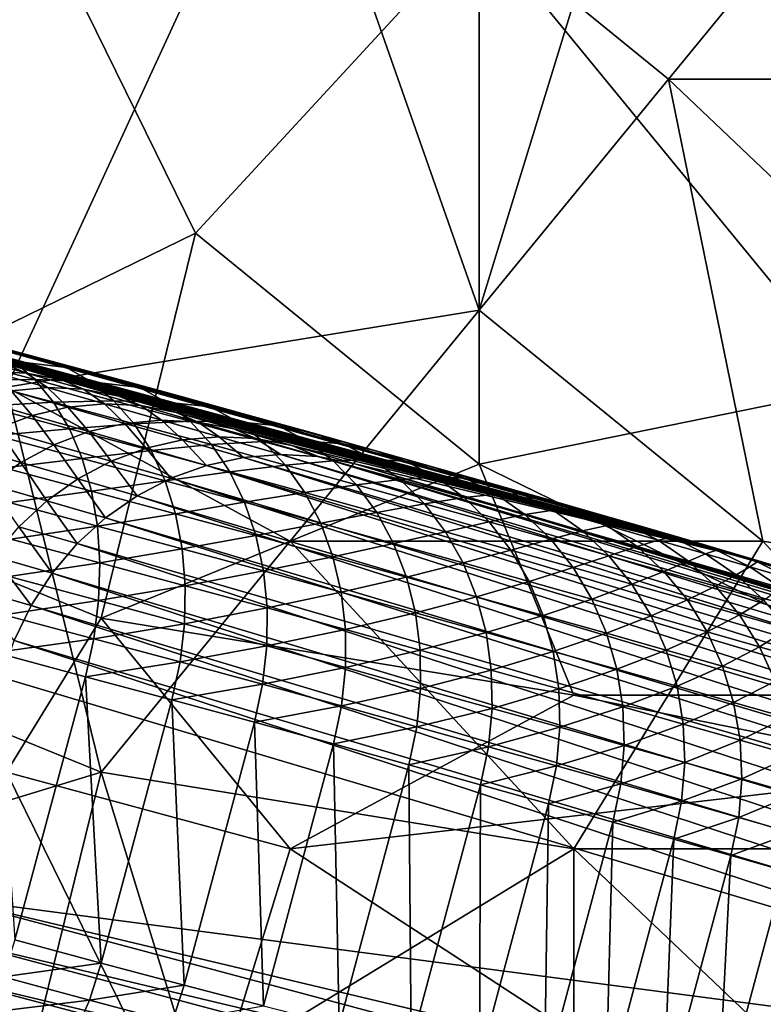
# Model space of a CAD drawing. Extents: x -0.7 to 0.7, y -0.35 to 0.35.
# Tile 151 of 226: x 0.455 to 0.485, y -0.2279 to -0.1882. Entities that reach past the tile are written whole.
import ezdxf

# ---------------------------------------------------------------- set-up
doc = ezdxf.new("R2010")
doc.units = 0

msp = doc.modelspace()

# ---------------------------------------------------------------- linework, layer by layer
for points in [[(0.45444, -0.203022, 0.436986), (0.465896, -0.178163, 0.437021), (0.450621, -0.178163, 0.437023)], [(0.45444, -0.203022, 0.436986), (0.473533, -0.199914, 0.436997), (0.465896, -0.178163, 0.437021)], [(0.473533, -0.199914, 0.436997), (0.477351, -0.187485, 0.437022), (0.465896, -0.178163, 0.437021)], [(0.442984, -0.206129, 0.412395), (0.45444, -0.181271, 0.412423), (0.462077, -0.196807, 0.412384)], [(0.462077, -0.196807, 0.412384), (0.45444, -0.181271, 0.412423), (0.473533, -0.184378, 0.412402)], [(0.48117, -0.190592, 0.436982), (0.488807, -0.181271, 0.43698), (0.477351, -0.187485, 0.437022)], [(0.48117, -0.190592, 0.436982), (0.500263, -0.190592, 0.436954), (0.488807, -0.181271, 0.43698)], [(0.473533, -0.206129, 0.412415), (0.462077, -0.196807, 0.412384), (0.473533, -0.184378, 0.412402)], [(0.488807, -0.203022, 0.412429), (0.473533, -0.184378, 0.412402), (0.500263, -0.187485, 0.412485)], [(0.473533, -0.206129, 0.412415), (0.473533, -0.184378, 0.412402), (0.488807, -0.203022, 0.412429)], [(0.398326, -0.186673, 0.353694), (0.446437, -0.199346, 0.394197), (0.484809, -0.210036, 0.32028)], [(0.404297, -0.188264, 0.350884), (0.398326, -0.186673, 0.353694), (0.484809, -0.210036, 0.32028)], [(0.473533, -0.199914, 0.436997), (0.48117, -0.190592, 0.436982), (0.477351, -0.187485, 0.437022)], [(0.40766, -0.189176, 0.349175), (0.404297, -0.188264, 0.350884), (0.484809, -0.210036, 0.32028)], [(0.410959, -0.190072, 0.347314), (0.40766, -0.189176, 0.349175), (0.484809, -0.210036, 0.32028)], [(0.41419, -0.190951, 0.345291), (0.410959, -0.190072, 0.347314), (0.484809, -0.210036, 0.32028)], [(0.484989, -0.209236, 0.436981), (0.48117, -0.190592, 0.436982), (0.473533, -0.199914, 0.436997)], [(0.48117, -0.190592, 0.436982), (0.504081, -0.212344, 0.436975), (0.500263, -0.190592, 0.436954)], [(0.484989, -0.209236, 0.436981), (0.504081, -0.212344, 0.436975), (0.48117, -0.190592, 0.436982)], [(0.41735, -0.191812, 0.343096), (0.41419, -0.190951, 0.345291), (0.484809, -0.210036, 0.32028)], [(0.420436, -0.192655, 0.340723), (0.41735, -0.191812, 0.343096), (0.484809, -0.210036, 0.32028)], [(0.423445, -0.193477, 0.338166), (0.420436, -0.192655, 0.340723), (0.484809, -0.210036, 0.32028)], [(0.426375, -0.19428, 0.33542), (0.423445, -0.193477, 0.338166), (0.484809, -0.210036, 0.32028)], [(0.429226, -0.195063, 0.332482), (0.426375, -0.19428, 0.33542), (0.484809, -0.210036, 0.32028)], [(0.431999, -0.195827, 0.329347), (0.429226, -0.195063, 0.332482), (0.484809, -0.210036, 0.32028)], [(0.434698, -0.196572, 0.326013), (0.431999, -0.195827, 0.329347), (0.484809, -0.210036, 0.32028)], [(0.484809, -0.210036, 0.32028), (0.437327, -0.1973, 0.322473), (0.434698, -0.196572, 0.326013)], [(0.458259, -0.212344, 0.41241), (0.442984, -0.206129, 0.412395), (0.462077, -0.196807, 0.412384)], [(0.458259, -0.212344, 0.41241), (0.462077, -0.196807, 0.412384), (0.473533, -0.206129, 0.412415)], [(0.484809, -0.210036, 0.32028), (0.439892, -0.198011, 0.318722), (0.437327, -0.1973, 0.322473)], [(0.484809, -0.210036, 0.32028), (0.442402, -0.19871, 0.314749), (0.439892, -0.198011, 0.318722)], [(0.484809, -0.210036, 0.32028), (0.444859, -0.199396, 0.310554), (0.442402, -0.19871, 0.314749)], [(0.484809, -0.210036, 0.32028), (0.447274, -0.200072, 0.306124), (0.444859, -0.199396, 0.310554)], [(0.446437, -0.199346, 0.394197), (0.452781, -0.20104, 0.388724), (0.458703, -0.202627, 0.382251)], [(0.446437, -0.199346, 0.394197), (0.458703, -0.202627, 0.382251), (0.469265, -0.205565, 0.366107)], [(0.446437, -0.199346, 0.394197), (0.469265, -0.205565, 0.366107), (0.484809, -0.210036, 0.32028)], [(0.465896, -0.209236, 0.437003), (0.473533, -0.199914, 0.436997), (0.45444, -0.203022, 0.436986)], [(0.484989, -0.209236, 0.436981), (0.473533, -0.199914, 0.436997), (0.465896, -0.209236, 0.437003)], [(0.484809, -0.210036, 0.32028), (0.449654, -0.200741, 0.301449), (0.447274, -0.200072, 0.306124)], [(0.484809, -0.210036, 0.32028), (0.452008, -0.201404, 0.296519), (0.449654, -0.200741, 0.301449)], [(0.453792, -0.201411, 0.389866), (0.455794, -0.201845, 0.385616), (0.452781, -0.20104, 0.388724)], [(0.452781, -0.20104, 0.388724), (0.455794, -0.201845, 0.385616), (0.458703, -0.202627, 0.382251)], [(0.484809, -0.210036, 0.32028), (0.454342, -0.202064, 0.291322), (0.452008, -0.201404, 0.296519)], [(0.454733, -0.201973, 0.390989), (0.456868, -0.202232, 0.386694), (0.453792, -0.201411, 0.389866)], [(0.453792, -0.201411, 0.389866), (0.456868, -0.202232, 0.386694), (0.455794, -0.201845, 0.385616)], [(0.452965, -0.202729, 0.396194), (0.455588, -0.202718, 0.392073), (0.452272, -0.201831, 0.395112)], [(0.452272, -0.201831, 0.395112), (0.455588, -0.202718, 0.392073), (0.454733, -0.201973, 0.390989)], [(0.453798, -0.202385, 0.284625), (0.452936, -0.201797, 0.290676), (0.455246, -0.202452, 0.28523)], [(0.455246, -0.202452, 0.28523), (0.452936, -0.201797, 0.290676), (0.454342, -0.202064, 0.291322)], [(0.456868, -0.202232, 0.386694), (0.458703, -0.202627, 0.382251), (0.455794, -0.201845, 0.385616)], [(0.455246, -0.202452, 0.28523), (0.454342, -0.202064, 0.291322), (0.456664, -0.202722, 0.285847)], [(0.484809, -0.210036, 0.32028), (0.456664, -0.202722, 0.285847), (0.454342, -0.202064, 0.291322)], [(0.455588, -0.202718, 0.392073), (0.45787, -0.202811, 0.387754), (0.454733, -0.201973, 0.390989)], [(0.454733, -0.201973, 0.390989), (0.45787, -0.202811, 0.387754), (0.456868, -0.202232, 0.386694)], [(0.45787, -0.202811, 0.387754), (0.459833, -0.20303, 0.383264), (0.456868, -0.202232, 0.386694)], [(0.456868, -0.202232, 0.386694), (0.459833, -0.20303, 0.383264), (0.458703, -0.202627, 0.382251)], [(0.452965, -0.202729, 0.396194), (0.456341, -0.203632, 0.393099), (0.455588, -0.202718, 0.392073)], [(0.454631, -0.203172, 0.278355), (0.453798, -0.202385, 0.284625), (0.456093, -0.203038, 0.278913)], [(0.456093, -0.203038, 0.278913), (0.453798, -0.202385, 0.284625), (0.455246, -0.202452, 0.28523)], [(0.456093, -0.203038, 0.278913), (0.455246, -0.202452, 0.28523), (0.457552, -0.203108, 0.279492)], [(0.457552, -0.203108, 0.279492), (0.455246, -0.202452, 0.28523), (0.456664, -0.202722, 0.285847)], [(0.456341, -0.203632, 0.393099), (0.458783, -0.203572, 0.388777), (0.455588, -0.202718, 0.392073)], [(0.455588, -0.202718, 0.392073), (0.458783, -0.203572, 0.388777), (0.45787, -0.202811, 0.387754)], [(0.457552, -0.203108, 0.279492), (0.456664, -0.202722, 0.285847), (0.458981, -0.203381, 0.280082)], [(0.484809, -0.210036, 0.32028), (0.458981, -0.203381, 0.280082), (0.456664, -0.202722, 0.285847)], [(0.459833, -0.20303, 0.383264), (0.461502, -0.203401, 0.378624), (0.458703, -0.202627, 0.382251)], [(0.458703, -0.202627, 0.382251), (0.461502, -0.203401, 0.378624), (0.464197, -0.20415, 0.374727)], [(0.458703, -0.202627, 0.382251), (0.464197, -0.20415, 0.374727), (0.469265, -0.205565, 0.366107)], [(0.458259, -0.218558, 0.436988), (0.45444, -0.203022, 0.436986), (0.435347, -0.209236, 0.437014)], [(0.453548, -0.203782, 0.397197), (0.456341, -0.203632, 0.393099), (0.452965, -0.202729, 0.396194)], [(0.458259, -0.218558, 0.436988), (0.465896, -0.209236, 0.437003), (0.45444, -0.203022, 0.436986)], [(0.456923, -0.203826, 0.27236), (0.454631, -0.203172, 0.278355), (0.456093, -0.203038, 0.278913)], [(0.456923, -0.203826, 0.27236), (0.456093, -0.203038, 0.278913), (0.458394, -0.203694, 0.272895)], [(0.458394, -0.203694, 0.272895), (0.456093, -0.203038, 0.278913), (0.457552, -0.203108, 0.279492)], [(0.458394, -0.203694, 0.272895), (0.457552, -0.203108, 0.279492), (0.459861, -0.203767, 0.27345)], [(0.459861, -0.203767, 0.27345), (0.457552, -0.203108, 0.279492), (0.458981, -0.203381, 0.280082)], [(0.458783, -0.203572, 0.388777), (0.460891, -0.203624, 0.384259), (0.45787, -0.202811, 0.387754)], [(0.45787, -0.202811, 0.387754), (0.460891, -0.203624, 0.384259), (0.459833, -0.20303, 0.383264)], [(0.460891, -0.203624, 0.384259), (0.462683, -0.203818, 0.379571), (0.459833, -0.20303, 0.383264)], [(0.459833, -0.20303, 0.383264), (0.462683, -0.203818, 0.379571), (0.461502, -0.203401, 0.378624)], [(0.492626, -0.215451, 0.412431), (0.473533, -0.206129, 0.412415), (0.488807, -0.203022, 0.412429)], [(0.455473, -0.20416, 0.271854), (0.45319, -0.203508, 0.277828), (0.454631, -0.203172, 0.278355)], [(0.454069, -0.20469, 0.271387), (0.45319, -0.203508, 0.277828), (0.455473, -0.20416, 0.271854)], [(0.455473, -0.20416, 0.271854), (0.454631, -0.203172, 0.278355), (0.456923, -0.203826, 0.27236)], [(0.459861, -0.203767, 0.27345), (0.458981, -0.203381, 0.280082), (0.461299, -0.204042, 0.274016)], [(0.484809, -0.210036, 0.32028), (0.461299, -0.204042, 0.274016), (0.458981, -0.203381, 0.280082)], [(0.462683, -0.203818, 0.379571), (0.464197, -0.20415, 0.374727), (0.461502, -0.203401, 0.378624)], [(0.453548, -0.203782, 0.397197), (0.456981, -0.2047, 0.394051), (0.456341, -0.203632, 0.393099)], [(0.454012, -0.204972, 0.398104), (0.456981, -0.2047, 0.394051), (0.453548, -0.203782, 0.397197)], [(0.457769, -0.204817, 0.265558), (0.455473, -0.20416, 0.271854), (0.456923, -0.203826, 0.27236)], [(0.456341, -0.203632, 0.393099), (0.459592, -0.204502, 0.389746), (0.458783, -0.203572, 0.388777)], [(0.456981, -0.2047, 0.394051), (0.459592, -0.204502, 0.389746), (0.456341, -0.203632, 0.393099)], [(0.459226, -0.204485, 0.266044), (0.456923, -0.203826, 0.27236), (0.458394, -0.203694, 0.272895)], [(0.457769, -0.204817, 0.265558), (0.456923, -0.203826, 0.27236), (0.459226, -0.204485, 0.266044)], [(0.459226, -0.204485, 0.266044), (0.458394, -0.203694, 0.272895), (0.460705, -0.204355, 0.266558)], [(0.460705, -0.204355, 0.266558), (0.458394, -0.203694, 0.272895), (0.459861, -0.203767, 0.27345)], [(0.459592, -0.204502, 0.389746), (0.461857, -0.204399, 0.38522), (0.458783, -0.203572, 0.388777)], [(0.458783, -0.203572, 0.388777), (0.461857, -0.204399, 0.38522), (0.460891, -0.203624, 0.384259)], [(0.460705, -0.204355, 0.266558), (0.459861, -0.203767, 0.27345), (0.46218, -0.20443, 0.267092)], [(0.46218, -0.20443, 0.267092), (0.459861, -0.203767, 0.27345), (0.461299, -0.204042, 0.274016)], [(0.461857, -0.204399, 0.38522), (0.46379, -0.204426, 0.380502), (0.460891, -0.203624, 0.384259)], [(0.460891, -0.203624, 0.384259), (0.46379, -0.204426, 0.380502), (0.462683, -0.203818, 0.379571)], [(0.46379, -0.204426, 0.380502), (0.465423, -0.204579, 0.375608), (0.462683, -0.203818, 0.379571)], [(0.462683, -0.203818, 0.379571), (0.465423, -0.204579, 0.375608), (0.464197, -0.20415, 0.374727)], [(0.456359, -0.205345, 0.265109), (0.454069, -0.20469, 0.271387), (0.455473, -0.20416, 0.271854)], [(0.456359, -0.205345, 0.265109), (0.455473, -0.20416, 0.271854), (0.457769, -0.204817, 0.265558)], [(0.46218, -0.20443, 0.267092), (0.461299, -0.204042, 0.274016), (0.463626, -0.204708, 0.267636)], [(0.484809, -0.210036, 0.32028), (0.463626, -0.204708, 0.267636), (0.461299, -0.204042, 0.274016)], [(0.465423, -0.204579, 0.375608), (0.466786, -0.204871, 0.370556), (0.464197, -0.20415, 0.374727)], [(0.464197, -0.20415, 0.374727), (0.466786, -0.204871, 0.370556), (0.469265, -0.205565, 0.366107)], [(0.45502, -0.20606, 0.264704), (0.452736, -0.205407, 0.270966), (0.454069, -0.20469, 0.271387)], [(0.454012, -0.204972, 0.398104), (0.457495, -0.205904, 0.394911), (0.456981, -0.2047, 0.394051)], [(0.45502, -0.20606, 0.264704), (0.454069, -0.20469, 0.271387), (0.456359, -0.205345, 0.265109)], [(0.456981, -0.2047, 0.394051), (0.460283, -0.205584, 0.390644), (0.459592, -0.204502, 0.389746)], [(0.457495, -0.205904, 0.394911), (0.460283, -0.205584, 0.390644), (0.456981, -0.2047, 0.394051)], [(0.460084, -0.205481, 0.258928), (0.457769, -0.204817, 0.265558), (0.459226, -0.204485, 0.266044)], [(0.461547, -0.205151, 0.259396), (0.459226, -0.204485, 0.266044), (0.460705, -0.204355, 0.266558)], [(0.460084, -0.205481, 0.258928), (0.459226, -0.204485, 0.266044), (0.461547, -0.205151, 0.259396)], [(0.459592, -0.204502, 0.389746), (0.462717, -0.205342, 0.38613), (0.461857, -0.204399, 0.38522)], [(0.460283, -0.205584, 0.390644), (0.462717, -0.205342, 0.38613), (0.459592, -0.204502, 0.389746)], [(0.461547, -0.205151, 0.259396), (0.460705, -0.204355, 0.266558), (0.463032, -0.205023, 0.259892)], [(0.463032, -0.205023, 0.259892), (0.460705, -0.204355, 0.266558), (0.46218, -0.20443, 0.267092)], [(0.462717, -0.205342, 0.38613), (0.464806, -0.205214, 0.3814), (0.461857, -0.204399, 0.38522)], [(0.461857, -0.204399, 0.38522), (0.464806, -0.205214, 0.3814), (0.46379, -0.204426, 0.380502)], [(0.463032, -0.205023, 0.259892), (0.46218, -0.20443, 0.267092), (0.464514, -0.2051, 0.260406)], [(0.464514, -0.2051, 0.260406), (0.46218, -0.20443, 0.267092), (0.463626, -0.204708, 0.267636)], [(0.464514, -0.2051, 0.260406), (0.463626, -0.204708, 0.267636), (0.465967, -0.205379, 0.260931)], [(0.484809, -0.210036, 0.32028), (0.465967, -0.205379, 0.260931), (0.463626, -0.204708, 0.267636)], [(0.464806, -0.205214, 0.3814), (0.466575, -0.205199, 0.376475), (0.46379, -0.204426, 0.380502)], [(0.46379, -0.204426, 0.380502), (0.466575, -0.205199, 0.376475), (0.465423, -0.204579, 0.375608)], [(0.466575, -0.205199, 0.376475), (0.468052, -0.205311, 0.371373), (0.465423, -0.204579, 0.375608)], [(0.465423, -0.204579, 0.375608), (0.468052, -0.205311, 0.371373), (0.466786, -0.204871, 0.370556)], [(0.454348, -0.206279, 0.3989), (0.457495, -0.205904, 0.394911), (0.454012, -0.204972, 0.398104)], [(0.458669, -0.206007, 0.258495), (0.456359, -0.205345, 0.265109), (0.457769, -0.204817, 0.265558)], [(0.458669, -0.206007, 0.258495), (0.457769, -0.204817, 0.265558), (0.460084, -0.205481, 0.258928)], [(0.464008, -0.205859, 0.252059), (0.461547, -0.205151, 0.259396), (0.463032, -0.205023, 0.259892)], [(0.464008, -0.205859, 0.252059), (0.463032, -0.205023, 0.259892), (0.465521, -0.205739, 0.252473)], [(0.465521, -0.205739, 0.252473), (0.463032, -0.205023, 0.259892), (0.464514, -0.2051, 0.260406)], [(0.465521, -0.205739, 0.252473), (0.464514, -0.2051, 0.260406), (0.467031, -0.205824, 0.252901)], [(0.467031, -0.205824, 0.252901), (0.464514, -0.2051, 0.260406), (0.465967, -0.205379, 0.260931)], [(0.468052, -0.205311, 0.371373), (0.469265, -0.205565, 0.366107), (0.466786, -0.204871, 0.370556)], [(0.453774, -0.20695, 0.264351), (0.452736, -0.205407, 0.270966), (0.45502, -0.20606, 0.264704)], [(0.457324, -0.206721, 0.258106), (0.45502, -0.20606, 0.264704), (0.456359, -0.205345, 0.265109)], [(0.457324, -0.206721, 0.258106), (0.456359, -0.205345, 0.265109), (0.458669, -0.206007, 0.258495)], [(0.46108, -0.206701, 0.251305), (0.458669, -0.206007, 0.258495), (0.460084, -0.205481, 0.258928)], [(0.462519, -0.206181, 0.251668), (0.460084, -0.205481, 0.258928), (0.461547, -0.205151, 0.259396)], [(0.46108, -0.206701, 0.251305), (0.460084, -0.205481, 0.258928), (0.462519, -0.206181, 0.251668)], [(0.460283, -0.205584, 0.390644), (0.463455, -0.206438, 0.386974), (0.462717, -0.205342, 0.38613)], [(0.462519, -0.206181, 0.251668), (0.461547, -0.205151, 0.259396), (0.464008, -0.205859, 0.252059)], [(0.462717, -0.205342, 0.38613), (0.465711, -0.20617, 0.382251), (0.464806, -0.205214, 0.3814)], [(0.463455, -0.206438, 0.386974), (0.465711, -0.20617, 0.382251), (0.462717, -0.205342, 0.38613)], [(0.464806, -0.205214, 0.3814), (0.467634, -0.205999, 0.377311), (0.466575, -0.205199, 0.376475)], [(0.465711, -0.20617, 0.382251), (0.467634, -0.205999, 0.377311), (0.464806, -0.205214, 0.3814)], [(0.467031, -0.205824, 0.252901), (0.465967, -0.205379, 0.260931), (0.468514, -0.206112, 0.253336)], [(0.484809, -0.210036, 0.32028), (0.468514, -0.206112, 0.253336), (0.465967, -0.205379, 0.260931)], [(0.467634, -0.205999, 0.377311), (0.469243, -0.205943, 0.372176), (0.466575, -0.205199, 0.376475)], [(0.466575, -0.205199, 0.376475), (0.469243, -0.205943, 0.372176), (0.468052, -0.205311, 0.371373)], [(0.469243, -0.205943, 0.372176), (0.470566, -0.206015, 0.366861), (0.468052, -0.205311, 0.371373)], [(0.468052, -0.205311, 0.371373), (0.470566, -0.206015, 0.366861), (0.469265, -0.205565, 0.366107)], [(0.454348, -0.206279, 0.3989), (0.457876, -0.207224, 0.395666), (0.457495, -0.205904, 0.394911)], [(0.457495, -0.205904, 0.394911), (0.460844, -0.206801, 0.391456), (0.460283, -0.205584, 0.390644)], [(0.457876, -0.207224, 0.395666), (0.460844, -0.206801, 0.391456), (0.457495, -0.205904, 0.394911)], [(0.460844, -0.206801, 0.391456), (0.463455, -0.206438, 0.386974), (0.460283, -0.205584, 0.390644)], [(0.516897, -0.22238, 0.006), (0.462519, -0.206181, 0.251668), (0.464008, -0.205859, 0.252059)], [(0.51816, -0.22199, 0.007408), (0.464008, -0.205859, 0.252059), (0.465521, -0.205739, 0.252473)], [(0.516897, -0.22238, 0.006), (0.464008, -0.205859, 0.252059), (0.51816, -0.22199, 0.007408)], [(0.51816, -0.22199, 0.007408), (0.465521, -0.205739, 0.252473), (0.519435, -0.2218, 0.008894)], [(0.519435, -0.2218, 0.008894), (0.465521, -0.205739, 0.252473), (0.467031, -0.205824, 0.252901)], [(0.519435, -0.2218, 0.008894), (0.467031, -0.205824, 0.252901), (0.5207, -0.221811, 0.010433)], [(0.5207, -0.221811, 0.010433), (0.467031, -0.205824, 0.252901), (0.468514, -0.206112, 0.253336)], [(0.470566, -0.206015, 0.366861), (0.471632, -0.206231, 0.361376), (0.469265, -0.205565, 0.366107)], [(0.469265, -0.205565, 0.366107), (0.471632, -0.206231, 0.361376), (0.473885, -0.206868, 0.356362)], [(0.469265, -0.205565, 0.366107), (0.473885, -0.206868, 0.356362), (0.478031, -0.208052, 0.345479)], [(0.469265, -0.205565, 0.366107), (0.478031, -0.208052, 0.345479), (0.484809, -0.210036, 0.32028)], [(0.45444, -0.218558, 0.412416), (0.442984, -0.206129, 0.412395), (0.458259, -0.212344, 0.41241)], [(0.456074, -0.20761, 0.257765), (0.453774, -0.20695, 0.264351), (0.45502, -0.20606, 0.264704)], [(0.45455, -0.20768, 0.39957), (0.457876, -0.207224, 0.395666), (0.454348, -0.206279, 0.3989)], [(0.456074, -0.20761, 0.257765), (0.45502, -0.20606, 0.264704), (0.457324, -0.206721, 0.258106)], [(0.459715, -0.207409, 0.250977), (0.457324, -0.206721, 0.258106), (0.458669, -0.206007, 0.258495)], [(0.458259, -0.212344, 0.41241), (0.473533, -0.206129, 0.412415), (0.477351, -0.215451, 0.412413)], [(0.459715, -0.207409, 0.250977), (0.458669, -0.206007, 0.258495), (0.46108, -0.206701, 0.251305)], [(0.515666, -0.222961, 0.004695), (0.46108, -0.206701, 0.251305), (0.462519, -0.206181, 0.251668)], [(0.515666, -0.222961, 0.004695), (0.462519, -0.206181, 0.251668), (0.516897, -0.22238, 0.006)], [(0.463455, -0.206438, 0.386974), (0.466492, -0.207277, 0.38304), (0.465711, -0.20617, 0.382251)], [(0.465711, -0.20617, 0.382251), (0.46858, -0.206967, 0.378103), (0.467634, -0.205999, 0.377311)], [(0.466492, -0.207277, 0.38304), (0.46858, -0.206967, 0.378103), (0.465711, -0.20617, 0.382251)], [(0.467634, -0.205999, 0.377311), (0.470339, -0.206754, 0.372951), (0.469243, -0.205943, 0.372176)], [(0.46858, -0.206967, 0.378103), (0.470339, -0.206754, 0.372951), (0.467634, -0.205999, 0.377311)], [(0.5207, -0.221811, 0.010433), (0.468514, -0.206112, 0.253336), (0.521933, -0.222025, 0.012)], [(0.528278, -0.223725, 0.012), (0.521933, -0.222025, 0.012), (0.468514, -0.206112, 0.253336)], [(0.484809, -0.210036, 0.32028), (0.528278, -0.223725, 0.012), (0.468514, -0.206112, 0.253336)], [(0.470339, -0.206754, 0.372951), (0.471792, -0.206656, 0.367601), (0.469243, -0.205943, 0.372176)], [(0.469243, -0.205943, 0.372176), (0.471792, -0.206656, 0.367601), (0.470566, -0.206015, 0.366861)], [(0.471792, -0.206656, 0.367601), (0.472964, -0.20669, 0.362069), (0.470566, -0.206015, 0.366861)], [(0.470566, -0.206015, 0.366861), (0.472964, -0.20669, 0.362069), (0.471632, -0.206231, 0.361376)], [(0.472964, -0.20669, 0.362069), (0.473885, -0.206868, 0.356362), (0.471632, -0.206231, 0.361376)], [(0.477351, -0.215451, 0.412413), (0.473533, -0.206129, 0.412415), (0.492626, -0.215451, 0.412431)], [(0.460844, -0.206801, 0.391456), (0.464059, -0.207666, 0.387737), (0.463455, -0.206438, 0.386974)], [(0.464059, -0.207666, 0.387737), (0.466492, -0.207277, 0.38304), (0.463455, -0.206438, 0.386974)], [(0.470339, -0.206754, 0.372951), (0.472922, -0.207476, 0.368317), (0.471792, -0.206656, 0.367601)], [(0.472922, -0.207476, 0.368317), (0.47422, -0.207339, 0.36275), (0.471792, -0.206656, 0.367601)], [(0.471792, -0.206656, 0.367601), (0.47422, -0.207339, 0.36275), (0.472964, -0.20669, 0.362069)], [(0.47422, -0.207339, 0.36275), (0.475243, -0.207334, 0.356996), (0.472964, -0.20669, 0.362069)], [(0.472964, -0.20669, 0.362069), (0.475243, -0.207334, 0.356996), (0.473885, -0.206868, 0.356362)], [(0.45494, -0.208659, 0.25748), (0.453774, -0.20695, 0.264351), (0.456074, -0.20761, 0.257765)], [(0.458447, -0.208293, 0.250689), (0.456074, -0.20761, 0.257765), (0.457324, -0.206721, 0.258106)], [(0.458447, -0.208293, 0.250689), (0.457324, -0.206721, 0.258106), (0.459715, -0.207409, 0.250977)], [(0.457876, -0.207224, 0.395666), (0.461266, -0.208131, 0.392168), (0.460844, -0.206801, 0.391456)], [(0.514489, -0.223725, 0.003515), (0.459715, -0.207409, 0.250977), (0.46108, -0.206701, 0.251305)], [(0.461266, -0.208131, 0.392168), (0.464059, -0.207666, 0.387737), (0.460844, -0.206801, 0.391456)], [(0.514489, -0.223725, 0.003515), (0.46108, -0.206701, 0.251305), (0.515666, -0.222961, 0.004695)], [(0.466492, -0.207277, 0.38304), (0.469398, -0.208084, 0.378837), (0.46858, -0.206967, 0.378103)], [(0.46858, -0.206967, 0.378103), (0.471322, -0.207731, 0.373685), (0.470339, -0.206754, 0.372951)], [(0.469398, -0.208084, 0.378837), (0.471322, -0.207731, 0.373685), (0.46858, -0.206967, 0.378103)], [(0.471322, -0.207731, 0.373685), (0.472922, -0.207476, 0.368317), (0.470339, -0.206754, 0.372951)], [(0.475243, -0.207334, 0.356996), (0.476018, -0.207475, 0.351063), (0.473885, -0.206868, 0.356362)], [(0.473885, -0.206868, 0.356362), (0.476018, -0.207475, 0.351063), (0.478031, -0.208052, 0.345479)], [(0.45455, -0.20768, 0.39957), (0.458116, -0.208635, 0.396302), (0.457876, -0.207224, 0.395666)], [(0.458116, -0.208635, 0.396302), (0.461266, -0.208131, 0.392168), (0.457876, -0.207224, 0.395666)], [(0.513387, -0.224659, 0.00248), (0.458447, -0.208293, 0.250689), (0.459715, -0.207409, 0.250977)], [(0.513387, -0.224659, 0.00248), (0.459715, -0.207409, 0.250977), (0.514489, -0.223725, 0.003515)], [(0.464059, -0.207666, 0.387737), (0.467133, -0.208516, 0.383753), (0.466492, -0.207277, 0.38304)], [(0.467133, -0.208516, 0.383753), (0.469398, -0.208084, 0.378837), (0.466492, -0.207277, 0.38304)], [(0.471322, -0.207731, 0.373685), (0.473936, -0.208462, 0.368994), (0.472922, -0.207476, 0.368317)], [(0.472922, -0.207476, 0.368317), (0.475379, -0.208168, 0.363407), (0.47422, -0.207339, 0.36275)], [(0.473936, -0.208462, 0.368994), (0.475379, -0.208168, 0.363407), (0.472922, -0.207476, 0.368317)], [(0.47422, -0.207339, 0.36275), (0.476525, -0.207991, 0.357619), (0.475243, -0.207334, 0.356996)], [(0.475379, -0.208168, 0.363407), (0.476525, -0.207991, 0.357619), (0.47422, -0.207339, 0.36275)], [(0.476525, -0.207991, 0.357619), (0.477399, -0.207948, 0.351641), (0.475243, -0.207334, 0.356996)], [(0.475243, -0.207334, 0.356996), (0.477399, -0.207948, 0.351641), (0.476018, -0.207475, 0.351063)], [(0.477399, -0.207948, 0.351641), (0.478031, -0.208052, 0.345479), (0.476018, -0.207475, 0.351063)], [(0.454616, -0.209152, 0.400104), (0.458116, -0.208635, 0.396302), (0.45455, -0.20768, 0.39957)], [(0.457299, -0.209338, 0.250447), (0.45494, -0.208659, 0.25748), (0.456074, -0.20761, 0.257765)], [(0.457299, -0.209338, 0.250447), (0.456074, -0.20761, 0.257765), (0.458447, -0.208293, 0.250689)], [(0.461266, -0.208131, 0.392168), (0.464517, -0.209006, 0.388406), (0.464059, -0.207666, 0.387737)], [(0.464517, -0.209006, 0.388406), (0.467133, -0.208516, 0.383753), (0.464059, -0.207666, 0.387737)], [(0.469398, -0.208084, 0.378837), (0.472173, -0.208857, 0.374366), (0.471322, -0.207731, 0.373685)], [(0.472173, -0.208857, 0.374366), (0.473936, -0.208462, 0.368994), (0.471322, -0.207731, 0.373685)], [(0.458116, -0.208635, 0.396302), (0.461541, -0.209553, 0.392769), (0.461266, -0.208131, 0.392168)], [(0.461541, -0.209553, 0.392769), (0.464517, -0.209006, 0.388406), (0.461266, -0.208131, 0.392168)], [(0.467133, -0.208516, 0.383753), (0.470074, -0.209332, 0.379501), (0.469398, -0.208084, 0.378837)], [(0.470074, -0.209332, 0.379501), (0.472173, -0.208857, 0.374366), (0.469398, -0.208084, 0.378837)], [(0.473936, -0.208462, 0.368994), (0.47642, -0.209161, 0.36403), (0.475379, -0.208168, 0.363407)], [(0.475379, -0.208168, 0.363407), (0.477708, -0.208826, 0.358221), (0.476525, -0.207991, 0.357619)], [(0.47642, -0.209161, 0.36403), (0.477708, -0.208826, 0.358221), (0.475379, -0.208168, 0.363407)], [(0.476525, -0.207991, 0.357619), (0.478704, -0.208611, 0.352208), (0.477399, -0.207948, 0.351641)], [(0.477708, -0.208826, 0.358221), (0.478704, -0.208611, 0.352208), (0.476525, -0.207991, 0.357619)], [(0.478704, -0.208611, 0.352208), (0.479431, -0.20853, 0.346002), (0.477399, -0.207948, 0.351641)], [(0.477399, -0.207948, 0.351641), (0.479431, -0.20853, 0.346002), (0.478031, -0.208052, 0.345479)], [(0.479431, -0.20853, 0.346002), (0.479917, -0.208596, 0.339611), (0.478031, -0.208052, 0.345479)], [(0.478031, -0.208052, 0.345479), (0.479917, -0.208596, 0.339611), (0.481678, -0.209109, 0.333453)], [(0.478031, -0.208052, 0.345479), (0.481678, -0.209109, 0.333453), (0.484809, -0.210036, 0.32028)], [(0.456289, -0.210526, 0.250254), (0.45394, -0.209851, 0.257256), (0.45494, -0.208659, 0.25748)], [(0.454616, -0.209152, 0.400104), (0.458212, -0.210115, 0.396808), (0.458116, -0.208635, 0.396302)], [(0.456289, -0.210526, 0.250254), (0.45494, -0.208659, 0.25748), (0.457299, -0.209338, 0.250447)], [(0.512588, -0.225373, 0.002358), (0.457299, -0.209338, 0.250447), (0.458447, -0.208293, 0.250689)], [(0.458212, -0.210115, 0.396808), (0.461541, -0.209553, 0.392769), (0.458116, -0.208635, 0.396302)], [(0.512588, -0.225373, 0.002358), (0.458447, -0.208293, 0.250689), (0.513387, -0.224659, 0.00248)], [(0.464517, -0.209006, 0.388406), (0.467626, -0.209866, 0.384379), (0.467133, -0.208516, 0.383753)], [(0.467626, -0.209866, 0.384379), (0.470074, -0.209332, 0.379501), (0.467133, -0.208516, 0.383753)], [(0.472173, -0.208857, 0.374366), (0.474816, -0.209597, 0.369622), (0.473936, -0.208462, 0.368994)], [(0.474816, -0.209597, 0.369622), (0.47642, -0.209161, 0.36403), (0.473936, -0.208462, 0.368994)], [(0.477708, -0.208826, 0.358221), (0.479909, -0.209452, 0.352756), (0.478704, -0.208611, 0.352208)], [(0.478704, -0.208611, 0.352208), (0.480754, -0.209198, 0.346517), (0.479431, -0.20853, 0.346002)], [(0.479909, -0.209452, 0.352756), (0.480754, -0.209198, 0.346517), (0.478704, -0.208611, 0.352208)], [(0.480754, -0.209198, 0.346517), (0.481334, -0.209079, 0.340083), (0.479431, -0.20853, 0.346002)], [(0.479431, -0.20853, 0.346002), (0.481334, -0.209079, 0.340083), (0.479917, -0.208596, 0.339611)], [(0.481334, -0.209079, 0.340083), (0.481678, -0.209109, 0.333453), (0.479917, -0.208596, 0.339611)], [(0.461541, -0.209553, 0.392769), (0.464824, -0.210436, 0.38897), (0.464517, -0.209006, 0.388406)], [(0.464824, -0.210436, 0.38897), (0.467626, -0.209866, 0.384379), (0.464517, -0.209006, 0.388406)], [(0.470074, -0.209332, 0.379501), (0.472879, -0.210114, 0.374981), (0.472173, -0.208857, 0.374366)], [(0.472879, -0.210114, 0.374981), (0.474816, -0.209597, 0.369622), (0.472173, -0.208857, 0.374366)], [(0.47642, -0.209161, 0.36403), (0.478773, -0.209827, 0.358791), (0.477708, -0.208826, 0.358221)], [(0.478773, -0.209827, 0.358791), (0.479909, -0.209452, 0.352756), (0.477708, -0.208826, 0.358221)], [(0.480754, -0.209198, 0.346517), (0.482674, -0.209752, 0.340548), (0.481334, -0.209079, 0.340083)], [(0.482674, -0.209752, 0.340548), (0.483109, -0.209596, 0.333876), (0.481334, -0.209079, 0.340083)], [(0.481334, -0.209079, 0.340083), (0.483109, -0.209596, 0.333876), (0.481678, -0.209109, 0.333453)], [(0.42771, -0.22788, 0.437008), (0.458259, -0.218558, 0.436988), (0.435347, -0.209236, 0.437014)], [(0.454544, -0.210669, 0.400492), (0.458212, -0.210115, 0.396808), (0.454616, -0.209152, 0.400104)], [(0.511265, -0.226978, 0.001687), (0.456289, -0.210526, 0.250254), (0.457299, -0.209338, 0.250447)], [(0.511265, -0.226978, 0.001687), (0.457299, -0.209338, 0.250447), (0.512588, -0.225373, 0.002358)], [(0.458259, -0.218558, 0.436988), (0.477351, -0.221665, 0.436996), (0.465896, -0.209236, 0.437003)], [(0.477351, -0.221665, 0.436996), (0.484989, -0.209236, 0.436981), (0.465896, -0.209236, 0.437003)], [(0.467626, -0.209866, 0.384379), (0.470596, -0.21069, 0.380084), (0.470074, -0.209332, 0.379501)], [(0.470596, -0.21069, 0.380084), (0.472879, -0.210114, 0.374981), (0.470074, -0.209332, 0.379501)], [(0.474816, -0.209597, 0.369622), (0.477326, -0.210303, 0.364607), (0.47642, -0.209161, 0.36403)], [(0.477326, -0.210303, 0.364607), (0.478773, -0.209827, 0.358791), (0.47642, -0.209161, 0.36403)], [(0.477351, -0.221665, 0.436996), (0.496444, -0.221665, 0.436971), (0.484989, -0.209236, 0.436981)], [(0.478773, -0.209827, 0.358791), (0.480994, -0.210458, 0.353275), (0.479909, -0.209452, 0.352756)], [(0.479909, -0.209452, 0.352756), (0.481978, -0.210045, 0.347013), (0.480754, -0.209198, 0.346517)], [(0.480994, -0.210458, 0.353275), (0.481978, -0.210045, 0.347013), (0.479909, -0.209452, 0.352756)], [(0.481978, -0.210045, 0.347013), (0.482674, -0.209752, 0.340548), (0.480754, -0.209198, 0.346517)], [(0.483109, -0.209596, 0.333876), (0.483309, -0.209589, 0.327009), (0.481678, -0.209109, 0.333453)], [(0.481678, -0.209109, 0.333453), (0.483309, -0.209589, 0.327009), (0.484809, -0.210036, 0.32028)], [(0.496444, -0.221665, 0.436971), (0.504081, -0.212344, 0.436975), (0.484989, -0.209236, 0.436981)], [(0.455435, -0.211837, 0.250114), (0.453093, -0.211164, 0.257095), (0.45394, -0.209851, 0.257256)], [(0.455435, -0.211837, 0.250114), (0.45394, -0.209851, 0.257256), (0.456289, -0.210526, 0.250254)], [(0.458212, -0.210115, 0.396808), (0.461664, -0.21104, 0.393246), (0.461541, -0.209553, 0.392769)], [(0.461664, -0.21104, 0.393246), (0.464824, -0.210436, 0.38897), (0.461541, -0.209553, 0.392769)], [(0.464824, -0.210436, 0.38897), (0.46796, -0.211303, 0.384906), (0.467626, -0.209866, 0.384379)], [(0.46796, -0.211303, 0.384906), (0.470596, -0.21069, 0.380084), (0.467626, -0.209866, 0.384379)], [(0.472879, -0.210114, 0.374981), (0.475549, -0.210861, 0.37019), (0.474816, -0.209597, 0.369622)], [(0.475549, -0.210861, 0.37019), (0.477326, -0.210303, 0.364607), (0.474816, -0.209597, 0.369622)], [(0.477326, -0.210303, 0.364607), (0.479702, -0.210975, 0.359319), (0.478773, -0.209827, 0.358791)], [(0.479702, -0.210975, 0.359319), (0.480994, -0.210458, 0.353275), (0.478773, -0.209827, 0.358791)], [(0.481978, -0.210045, 0.347013), (0.483912, -0.210603, 0.340999), (0.482674, -0.209752, 0.340548)], [(0.482674, -0.209752, 0.340548), (0.484462, -0.210273, 0.334294), (0.483109, -0.209596, 0.333876)], [(0.483912, -0.210603, 0.340999), (0.484462, -0.210273, 0.334294), (0.482674, -0.209752, 0.340548)], [(0.483109, -0.209596, 0.333876), (0.484752, -0.210079, 0.327386), (0.483309, -0.209589, 0.327009)], [(0.484462, -0.210273, 0.334294), (0.484752, -0.210079, 0.327386), (0.483109, -0.209596, 0.333876)], [(0.484752, -0.210079, 0.327386), (0.484809, -0.210036, 0.32028), (0.483309, -0.209589, 0.327009)], [(0.454544, -0.210669, 0.400492), (0.458161, -0.211638, 0.397176), (0.458212, -0.210115, 0.396808)], [(0.458161, -0.211638, 0.397176), (0.461664, -0.21104, 0.393246), (0.458212, -0.210115, 0.396808)], [(0.470596, -0.21069, 0.380084), (0.473428, -0.21148, 0.375521), (0.472879, -0.210114, 0.374981)], [(0.473428, -0.21148, 0.375521), (0.475549, -0.210861, 0.37019), (0.472879, -0.210114, 0.374981)], [(0.480994, -0.210458, 0.353275), (0.483081, -0.211056, 0.347484), (0.481978, -0.210045, 0.347013)], [(0.483081, -0.211056, 0.347484), (0.483912, -0.210603, 0.340999), (0.481978, -0.210045, 0.347013)], [(0.483912, -0.210603, 0.340999), (0.485714, -0.211128, 0.334698), (0.484462, -0.210273, 0.334294)], [(0.484462, -0.210273, 0.334294), (0.486116, -0.210759, 0.327759), (0.484752, -0.210079, 0.327386)], [(0.485714, -0.211128, 0.334698), (0.486116, -0.210759, 0.327759), (0.484462, -0.210273, 0.334294)], [(0.484752, -0.210079, 0.327386), (0.486261, -0.210529, 0.320614), (0.484809, -0.210036, 0.32028)], [(0.486116, -0.210759, 0.327759), (0.486261, -0.210529, 0.320614), (0.484752, -0.210079, 0.327386)], [(0.486261, -0.210529, 0.320614), (0.486141, -0.210439, 0.313434), (0.484809, -0.210036, 0.32028)], [(0.484809, -0.210036, 0.32028), (0.486141, -0.210439, 0.313434), (0.528278, -0.223725, 0.012)], [(0.454335, -0.212206, 0.400727), (0.458161, -0.211638, 0.397176), (0.454544, -0.210669, 0.400492)], [(0.510509, -0.228303, 0.001177), (0.455435, -0.211837, 0.250114), (0.456289, -0.210526, 0.250254)], [(0.510509, -0.228303, 0.001177), (0.456289, -0.210526, 0.250254), (0.511265, -0.226978, 0.001687)], [(0.461664, -0.21104, 0.393246), (0.464972, -0.21193, 0.389419), (0.464824, -0.210436, 0.38897)], [(0.464972, -0.21193, 0.389419), (0.46796, -0.211303, 0.384906), (0.464824, -0.210436, 0.38897)], [(0.475549, -0.210861, 0.37019), (0.478082, -0.211574, 0.365129), (0.477326, -0.210303, 0.364607)], [(0.478082, -0.211574, 0.365129), (0.479702, -0.210975, 0.359319), (0.477326, -0.210303, 0.364607)], [(0.479702, -0.210975, 0.359319), (0.481942, -0.211612, 0.353756), (0.480994, -0.210458, 0.353275)], [(0.481942, -0.211612, 0.353756), (0.483081, -0.211056, 0.347484), (0.480994, -0.210458, 0.353275)], [(0.483081, -0.211056, 0.347484), (0.485029, -0.211618, 0.341427), (0.483912, -0.210603, 0.340999)], [(0.485029, -0.211618, 0.341427), (0.485714, -0.211128, 0.334698), (0.483912, -0.210603, 0.340999)], [(0.458161, -0.211638, 0.397176), (0.461633, -0.212569, 0.393594), (0.461664, -0.21104, 0.393246)], [(0.461633, -0.212569, 0.393594), (0.464972, -0.21193, 0.389419), (0.461664, -0.21104, 0.393246)], [(0.46796, -0.211303, 0.384906), (0.470956, -0.212135, 0.380574), (0.470596, -0.21069, 0.380084)], [(0.470956, -0.212135, 0.380574), (0.473428, -0.21148, 0.375521), (0.470596, -0.21069, 0.380084)], [(0.473428, -0.21148, 0.375521), (0.476121, -0.212233, 0.370689), (0.475549, -0.210861, 0.37019)], [(0.476121, -0.212233, 0.370689), (0.478082, -0.211574, 0.365129), (0.475549, -0.210861, 0.37019)], [(0.478082, -0.211574, 0.365129), (0.480477, -0.212251, 0.359796), (0.479702, -0.210975, 0.359319)], [(0.480477, -0.212251, 0.359796), (0.481942, -0.211612, 0.353756), (0.479702, -0.210975, 0.359319)], [(0.481942, -0.211612, 0.353756), (0.484044, -0.212214, 0.34792), (0.483081, -0.211056, 0.347484)], [(0.484044, -0.212214, 0.34792), (0.485029, -0.211618, 0.341427), (0.483081, -0.211056, 0.347484)], [(0.454752, -0.213248, 0.250029), (0.453093, -0.211164, 0.257095), (0.455435, -0.211837, 0.250114)], [(0.464972, -0.21193, 0.389419), (0.468131, -0.212804, 0.385325), (0.46796, -0.211303, 0.384906)], [(0.468131, -0.212804, 0.385325), (0.470956, -0.212135, 0.380574), (0.46796, -0.211303, 0.384906)], [(0.454335, -0.212206, 0.400727), (0.457966, -0.213178, 0.397399), (0.458161, -0.211638, 0.397176)], [(0.509891, -0.229707, 0.00087), (0.454752, -0.213248, 0.250029), (0.455435, -0.211837, 0.250114)], [(0.509891, -0.229707, 0.00087), (0.455435, -0.211837, 0.250114), (0.510509, -0.228303, 0.001177)], [(0.457966, -0.213178, 0.397399), (0.461633, -0.212569, 0.393594), (0.458161, -0.211638, 0.397176)], [(0.470956, -0.212135, 0.380574), (0.47381, -0.21293, 0.375975), (0.473428, -0.21148, 0.375521)], [(0.47381, -0.21293, 0.375975), (0.476121, -0.212233, 0.370689), (0.473428, -0.21148, 0.375521)], [(0.476121, -0.212233, 0.370689), (0.478674, -0.212951, 0.365587), (0.478082, -0.211574, 0.365129)], [(0.478674, -0.212951, 0.365587), (0.480477, -0.212251, 0.359796), (0.478082, -0.211574, 0.365129)], [(0.480477, -0.212251, 0.359796), (0.482734, -0.212893, 0.354192), (0.481942, -0.211612, 0.353756)], [(0.482734, -0.212893, 0.354192), (0.484044, -0.212214, 0.34792), (0.481942, -0.211612, 0.353756)], [(0.484044, -0.212214, 0.34792), (0.486004, -0.21278, 0.341825), (0.485029, -0.211618, 0.341427)], [(0.453994, -0.213735, 0.400806), (0.457966, -0.213178, 0.397399), (0.454335, -0.212206, 0.400727)], [(0.461633, -0.212569, 0.393594), (0.46496, -0.213464, 0.389745), (0.464972, -0.21193, 0.389419)], [(0.46496, -0.213464, 0.389745), (0.468131, -0.212804, 0.385325), (0.464972, -0.21193, 0.389419)], [(0.468131, -0.212804, 0.385325), (0.471147, -0.213641, 0.380965), (0.470956, -0.212135, 0.380574)], [(0.471147, -0.213641, 0.380965), (0.47381, -0.21293, 0.375975), (0.470956, -0.212135, 0.380574)], [(0.47381, -0.21293, 0.375975), (0.476522, -0.213689, 0.371108), (0.476121, -0.212233, 0.370689)], [(0.476522, -0.213689, 0.371108), (0.478674, -0.212951, 0.365587), (0.476121, -0.212233, 0.370689)], [(0.478674, -0.212951, 0.365587), (0.481087, -0.213633, 0.360215), (0.480477, -0.212251, 0.359796)], [(0.481087, -0.213633, 0.360215), (0.482734, -0.212893, 0.354192), (0.480477, -0.212251, 0.359796)], [(0.482734, -0.212893, 0.354192), (0.484852, -0.213499, 0.348315), (0.484044, -0.212214, 0.34792)], [(0.484852, -0.213499, 0.348315), (0.486004, -0.21278, 0.341825), (0.484044, -0.212214, 0.34792)], [(0.465896, -0.221665, 0.412424), (0.45444, -0.218558, 0.412416), (0.458259, -0.212344, 0.41241)], [(0.457966, -0.213178, 0.397399), (0.46145, -0.214112, 0.393804), (0.461633, -0.212569, 0.393594)], [(0.465896, -0.221665, 0.412424), (0.458259, -0.212344, 0.41241), (0.477351, -0.215451, 0.412413)], [(0.46145, -0.214112, 0.393804), (0.46496, -0.213464, 0.389745), (0.461633, -0.212569, 0.393594)], [(0.46496, -0.213464, 0.389745), (0.468135, -0.214342, 0.38563), (0.468131, -0.212804, 0.385325)], [(0.468135, -0.214342, 0.38563), (0.471147, -0.213641, 0.380965), (0.468131, -0.212804, 0.385325)], [(0.471147, -0.213641, 0.380965), (0.474019, -0.214441, 0.376337), (0.47381, -0.21293, 0.375975)], [(0.474019, -0.214441, 0.376337), (0.476522, -0.213689, 0.371108), (0.47381, -0.21293, 0.375975)], [(0.476522, -0.213689, 0.371108), (0.479093, -0.214412, 0.365973), (0.478674, -0.212951, 0.365587)], [(0.479093, -0.214412, 0.365973), (0.481087, -0.213633, 0.360215), (0.478674, -0.212951, 0.365587)], [(0.481087, -0.213633, 0.360215), (0.483359, -0.21428, 0.354573), (0.482734, -0.212893, 0.354192)], [(0.483359, -0.21428, 0.354573), (0.484852, -0.213499, 0.348315), (0.482734, -0.212893, 0.354192)], [(0.484852, -0.213499, 0.348315), (0.486822, -0.214069, 0.342186), (0.486004, -0.21278, 0.341825)], [(0.453994, -0.213735, 0.400806), (0.457628, -0.214709, 0.397474), (0.457966, -0.213178, 0.397399)], [(0.509415, -0.231179, 0.000765), (0.454251, -0.214736, 0.25), (0.454752, -0.213248, 0.250029)], [(0.509415, -0.231179, 0.000765), (0.454752, -0.213248, 0.250029), (0.509891, -0.229707, 0.00087)], [(0.457628, -0.214709, 0.397474), (0.46145, -0.214112, 0.393804), (0.457966, -0.213178, 0.397399)], [(0.453994, -0.213735, 0.400806), (0.454781, -0.225334, 0.397474), (0.457628, -0.214709, 0.397474)], [(0.46145, -0.214112, 0.393804), (0.464787, -0.21501, 0.389943), (0.46496, -0.213464, 0.389745)], [(0.464787, -0.21501, 0.389943), (0.468135, -0.214342, 0.38563), (0.46496, -0.213464, 0.389745)], [(0.468135, -0.214342, 0.38563), (0.471166, -0.215183, 0.381249), (0.471147, -0.213641, 0.380965)], [(0.471166, -0.215183, 0.381249), (0.474019, -0.214441, 0.376337), (0.471147, -0.213641, 0.380965)], [(0.474019, -0.214441, 0.376337), (0.476746, -0.215205, 0.371442), (0.476522, -0.213689, 0.371108)], [(0.476746, -0.215205, 0.371442), (0.479093, -0.214412, 0.365973), (0.476522, -0.213689, 0.371108)], [(0.479093, -0.214412, 0.365973), (0.48152, -0.215098, 0.360568), (0.481087, -0.213633, 0.360215)], [(0.48152, -0.215098, 0.360568), (0.483359, -0.21428, 0.354573), (0.481087, -0.213633, 0.360215)], [(0.483359, -0.21428, 0.354573), (0.485489, -0.21489, 0.34866), (0.484852, -0.213499, 0.348315)], [(0.485489, -0.21489, 0.34866), (0.486822, -0.214069, 0.342186), (0.484852, -0.213499, 0.348315)], [(0.457628, -0.214709, 0.397474), (0.461117, -0.215644, 0.393875), (0.46145, -0.214112, 0.393804)], [(0.461117, -0.215644, 0.393875), (0.464787, -0.21501, 0.389943), (0.46145, -0.214112, 0.393804)], [(0.464787, -0.21501, 0.389943), (0.467973, -0.215891, 0.385816), (0.468135, -0.214342, 0.38563)], [(0.467973, -0.215891, 0.385816), (0.471166, -0.215183, 0.381249), (0.468135, -0.214342, 0.38563)], [(0.471166, -0.215183, 0.381249), (0.47405, -0.215987, 0.376601), (0.474019, -0.214441, 0.376337)], [(0.47405, -0.215987, 0.376601), (0.476746, -0.215205, 0.371442), (0.474019, -0.214441, 0.376337)], [(0.476746, -0.215205, 0.371442), (0.47933, -0.215931, 0.36628), (0.479093, -0.214412, 0.365973)], [(0.47933, -0.215931, 0.36628), (0.48152, -0.215098, 0.360568), (0.479093, -0.214412, 0.365973)], [(0.48152, -0.215098, 0.360568), (0.483805, -0.215748, 0.354895), (0.483359, -0.21428, 0.354573)], [(0.483805, -0.215748, 0.354895), (0.485489, -0.21489, 0.34866), (0.483359, -0.21428, 0.354573)], [(0.509415, -0.231179, 0.000765), (0.45187, -0.223622, 0.25), (0.454251, -0.214736, 0.25)], [(0.457628, -0.214709, 0.397474), (0.454781, -0.225334, 0.397474), (0.45827, -0.226269, 0.393875)], [(0.457628, -0.214709, 0.397474), (0.45827, -0.226269, 0.393875), (0.461117, -0.215644, 0.393875)], [(0.461117, -0.215644, 0.393875), (0.464458, -0.216543, 0.39001), (0.464787, -0.21501, 0.389943)], [(0.464458, -0.216543, 0.39001), (0.467973, -0.215891, 0.385816), (0.464787, -0.21501, 0.389943)], [(0.483805, -0.215748, 0.354895), (0.485946, -0.216361, 0.348952), (0.485489, -0.21489, 0.34866)], [(0.467973, -0.215891, 0.385816), (0.471012, -0.216735, 0.381421), (0.471166, -0.215183, 0.381249)], [(0.471012, -0.216735, 0.381421), (0.47405, -0.215987, 0.376601), (0.471166, -0.215183, 0.381249)], [(0.47405, -0.215987, 0.376601), (0.47679, -0.216753, 0.371685), (0.476746, -0.215205, 0.371442)], [(0.47679, -0.216753, 0.371685), (0.47933, -0.215931, 0.36628), (0.476746, -0.215205, 0.371442)], [(0.47933, -0.215931, 0.36628), (0.48177, -0.216621, 0.360849), (0.48152, -0.215098, 0.360568)], [(0.48177, -0.216621, 0.360849), (0.483805, -0.215748, 0.354895), (0.48152, -0.215098, 0.360568)], [(0.461117, -0.215644, 0.393875), (0.45827, -0.226269, 0.393875), (0.461613, -0.227161, 0.39001)], [(0.461117, -0.215644, 0.393875), (0.461613, -0.227161, 0.39001), (0.464458, -0.216543, 0.39001)], [(0.492626, -0.218558, 0.412423), (0.465896, -0.221665, 0.412424), (0.477351, -0.215451, 0.412413)], [(0.477351, -0.215451, 0.412413), (0.492626, -0.215451, 0.412431), (0.492626, -0.218558, 0.412423)], [(0.48177, -0.216621, 0.360849), (0.484064, -0.217273, 0.35515), (0.483805, -0.215748, 0.354895)], [(0.484064, -0.217273, 0.35515), (0.485946, -0.216361, 0.348952), (0.483805, -0.215748, 0.354895)], [(0.464458, -0.216543, 0.39001), (0.467647, -0.217425, 0.385878), (0.467973, -0.215891, 0.385816)], [(0.467647, -0.217425, 0.385878), (0.471012, -0.216735, 0.381421), (0.467973, -0.215891, 0.385816)], [(0.471012, -0.216735, 0.381421), (0.473905, -0.217541, 0.37676), (0.47405, -0.215987, 0.376601)], [(0.473905, -0.217541, 0.37676), (0.47679, -0.216753, 0.371685), (0.47405, -0.215987, 0.376601)], [(0.47679, -0.216753, 0.371685), (0.479383, -0.217483, 0.366503), (0.47933, -0.215931, 0.36628)], [(0.479383, -0.217483, 0.366503), (0.48177, -0.216621, 0.360849), (0.47933, -0.215931, 0.36628)], [(0.464458, -0.216543, 0.39001), (0.461613, -0.227161, 0.39001), (0.464815, -0.227991, 0.385878)], [(0.464458, -0.216543, 0.39001), (0.464815, -0.227991, 0.385878), (0.467647, -0.217425, 0.385878)], [(0.479383, -0.217483, 0.366503), (0.481831, -0.218175, 0.361053), (0.48177, -0.216621, 0.360849)], [(0.481831, -0.218175, 0.361053), (0.484064, -0.217273, 0.35515), (0.48177, -0.216621, 0.360849)], [(0.484064, -0.217273, 0.35515), (0.486214, -0.217889, 0.349184), (0.485946, -0.216361, 0.348952)], [(0.467647, -0.217425, 0.385878), (0.470689, -0.218269, 0.381479), (0.471012, -0.216735, 0.381421)], [(0.470689, -0.218269, 0.381479), (0.473905, -0.217541, 0.37676), (0.471012, -0.216735, 0.381421)], [(0.473905, -0.217541, 0.37676), (0.476651, -0.218309, 0.371833), (0.47679, -0.216753, 0.371685)], [(0.476651, -0.218309, 0.371833), (0.479383, -0.217483, 0.366503), (0.47679, -0.216753, 0.371685)], [(0.467647, -0.217425, 0.385878), (0.464815, -0.227991, 0.385878), (0.467872, -0.228781, 0.381479)], [(0.467647, -0.217425, 0.385878), (0.467872, -0.228781, 0.381479), (0.470689, -0.218269, 0.381479)], [(0.481831, -0.218175, 0.361053), (0.484133, -0.218829, 0.355336), (0.484064, -0.217273, 0.35515)], [(0.484133, -0.218829, 0.355336), (0.486214, -0.217889, 0.349184), (0.484064, -0.217273, 0.35515)], [(0.470689, -0.218269, 0.381479), (0.473584, -0.219076, 0.376814), (0.473905, -0.217541, 0.37676)], [(0.473584, -0.219076, 0.376814), (0.476651, -0.218309, 0.371833), (0.473905, -0.217541, 0.37676)], [(0.476651, -0.218309, 0.371833), (0.47925, -0.21904, 0.366638), (0.479383, -0.217483, 0.366503)], [(0.47925, -0.21904, 0.366638), (0.481831, -0.218175, 0.361053), (0.479383, -0.217483, 0.366503)], [(0.47925, -0.21904, 0.366638), (0.481703, -0.219734, 0.361177), (0.481831, -0.218175, 0.361053)], [(0.481703, -0.219734, 0.361177), (0.484133, -0.218829, 0.355336), (0.481831, -0.218175, 0.361053)], [(0.484133, -0.218829, 0.355336), (0.486289, -0.219447, 0.349352), (0.486214, -0.217889, 0.349184)], [(0.45444, -0.234095, 0.436961), (0.458259, -0.218558, 0.436988), (0.42771, -0.22788, 0.437008)], [(0.446803, -0.230987, 0.412423), (0.45444, -0.218558, 0.412416), (0.462077, -0.234095, 0.412423)], [(0.462077, -0.234095, 0.412423), (0.45444, -0.218558, 0.412416), (0.465896, -0.221665, 0.412424)], [(0.462077, -0.230987, 0.436973), (0.458259, -0.218558, 0.436988), (0.45444, -0.234095, 0.436961)], [(0.462077, -0.230987, 0.436973), (0.477351, -0.221665, 0.436996), (0.458259, -0.218558, 0.436988)], [(0.484989, -0.234095, 0.412438), (0.465896, -0.221665, 0.412424), (0.492626, -0.218558, 0.412423)], [(0.470689, -0.218269, 0.381479), (0.467872, -0.228781, 0.381479), (0.470783, -0.22953, 0.376814)], [(0.470689, -0.218269, 0.381479), (0.470783, -0.22953, 0.376814), (0.473584, -0.219076, 0.376814)], [(0.473584, -0.219076, 0.376814), (0.476332, -0.219845, 0.371882), (0.476651, -0.218309, 0.371833)], [(0.476332, -0.219845, 0.371882), (0.47925, -0.21904, 0.366638), (0.476651, -0.218309, 0.371833)], [(0.484989, -0.234095, 0.412438), (0.492626, -0.218558, 0.412423), (0.496444, -0.234095, 0.412426)], [(0.481703, -0.219734, 0.361177), (0.48401, -0.22039, 0.355449), (0.484133, -0.218829, 0.355336)], [(0.48401, -0.22039, 0.355449), (0.486289, -0.219447, 0.349352), (0.484133, -0.218829, 0.355336)], [(0.473584, -0.219076, 0.376814), (0.470783, -0.22953, 0.376814), (0.473547, -0.230238, 0.371882)], [(0.473584, -0.219076, 0.376814), (0.473547, -0.230238, 0.371882), (0.476332, -0.219845, 0.371882)], [(0.476332, -0.219845, 0.371882), (0.478934, -0.220577, 0.366684), (0.47925, -0.21904, 0.366638)], [(0.478934, -0.220577, 0.366684), (0.481703, -0.219734, 0.361177), (0.47925, -0.21904, 0.366638)], [(0.478934, -0.220577, 0.366684), (0.481389, -0.221271, 0.361219), (0.481703, -0.219734, 0.361177)], [(0.481389, -0.221271, 0.361219), (0.48401, -0.22039, 0.355449), (0.481703, -0.219734, 0.361177)], [(0.48401, -0.22039, 0.355449), (0.48617, -0.221008, 0.349455), (0.486289, -0.219447, 0.349352)], [(0.476332, -0.219845, 0.371882), (0.473547, -0.230238, 0.371882), (0.476166, -0.230906, 0.366684)], [(0.476332, -0.219845, 0.371882), (0.476166, -0.230906, 0.366684), (0.478934, -0.220577, 0.366684)], [(0.478934, -0.220577, 0.366684), (0.476166, -0.230906, 0.366684), (0.478639, -0.231532, 0.361219)], [(0.478934, -0.220577, 0.366684), (0.478639, -0.231532, 0.361219), (0.481389, -0.221271, 0.361219)], [(0.481389, -0.221271, 0.361219), (0.483697, -0.221927, 0.355487), (0.48401, -0.22039, 0.355449)], [(0.483697, -0.221927, 0.355487), (0.48617, -0.221008, 0.349455), (0.48401, -0.22039, 0.355449)], [(0.483697, -0.221927, 0.355487), (0.485858, -0.222546, 0.349489), (0.48617, -0.221008, 0.349455)], [(0.481389, -0.221271, 0.361219), (0.478639, -0.231532, 0.361219), (0.480966, -0.232118, 0.355487)], [(0.481389, -0.221271, 0.361219), (0.480966, -0.232118, 0.355487), (0.483697, -0.221927, 0.355487)], [(0.477351, -0.234095, 0.436971), (0.477351, -0.221665, 0.436996), (0.462077, -0.230987, 0.436973)], [(0.462077, -0.234095, 0.412423), (0.465896, -0.221665, 0.412424), (0.484989, -0.234095, 0.412438)], [(0.500263, -0.243417, 0.436937), (0.496444, -0.221665, 0.436971), (0.477351, -0.221665, 0.436996)], [(0.477351, -0.234095, 0.436971), (0.500263, -0.243417, 0.436937), (0.477351, -0.221665, 0.436996)], [(0.483697, -0.221927, 0.355487), (0.480966, -0.232118, 0.355487), (0.483147, -0.232662, 0.349489)], [(0.483697, -0.221927, 0.355487), (0.483147, -0.232662, 0.349489), (0.485858, -0.222546, 0.349489)], [(0.485858, -0.222546, 0.349489), (0.483147, -0.232662, 0.349489), (0.485161, -0.233159, 0.343294)], [(0.507541, -0.238477, 0.00087), (0.45156, -0.225161, 0.250029), (0.45187, -0.223622, 0.25)], [(0.509415, -0.231179, 0.000765), (0.507864, -0.236964, 0.000765), (0.45187, -0.223622, 0.25)], [(0.507541, -0.238477, 0.00087), (0.45187, -0.223622, 0.25), (0.507864, -0.236964, 0.000765)], [(0.507375, -0.240002, 0.001177), (0.451446, -0.226725, 0.250114), (0.45156, -0.225161, 0.250029)], [(0.507375, -0.240002, 0.001177), (0.45156, -0.225161, 0.250029), (0.507541, -0.238477, 0.00087)], [(0.454308, -0.226829, 0.397399), (0.45827, -0.226269, 0.393875), (0.454781, -0.225334, 0.397474)], [(0.454308, -0.226829, 0.397399), (0.457793, -0.227762, 0.393804), (0.45827, -0.226269, 0.393875)], [(0.457793, -0.227762, 0.393804), (0.461613, -0.227161, 0.39001), (0.45827, -0.226269, 0.393875)], [(0.507366, -0.241527, 0.001687), (0.45153, -0.228287, 0.250254), (0.451446, -0.226725, 0.250114)], [(0.507366, -0.241527, 0.001687), (0.451446, -0.226725, 0.250114), (0.507375, -0.240002, 0.001177)], [(0.453707, -0.22826, 0.397176), (0.457793, -0.227762, 0.393804), (0.454308, -0.226829, 0.397399)], [(0.457793, -0.227762, 0.393804), (0.461132, -0.228653, 0.389943), (0.461613, -0.227161, 0.39001)], [(0.461132, -0.228653, 0.389943), (0.464815, -0.227991, 0.385878), (0.461613, -0.227161, 0.39001)], [(0.453707, -0.22826, 0.397176), (0.45718, -0.229191, 0.393594), (0.457793, -0.227762, 0.393804)], [(0.45718, -0.229191, 0.393594), (0.461132, -0.228653, 0.389943), (0.457793, -0.227762, 0.393804)]]:
    msp.add_3dface(points)

doc.saveas('drawing.dxf')
